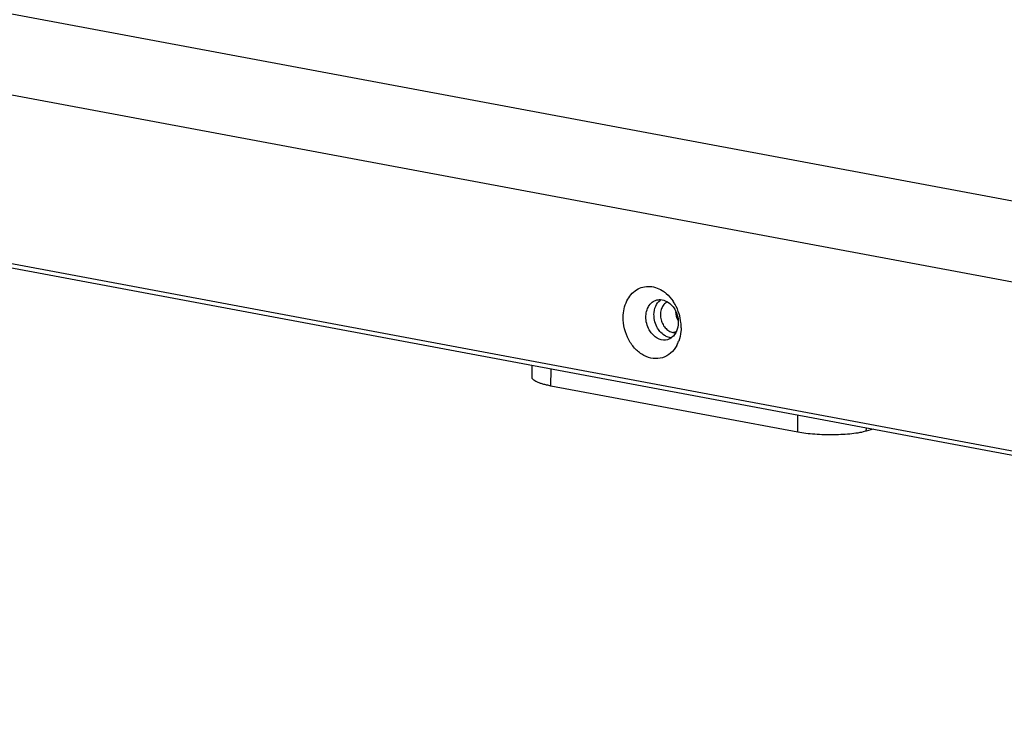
# Model space of a CAD drawing. Header units: millimetres. Extents: x 19192 to 20904, y 1507 to 2734.
# Tile 24 of 80: x 19800 to 19901, y 1515 to 1586. Entities that reach past the tile are written whole.
import ezdxf

# ---------------------------------------------------------------- set-up
doc = ezdxf.new("R2010")
doc.units = ezdxf.units.MM
doc.layers.add('02___PRT_ALL_AXES', color=7, linetype='Continuous')

msp = doc.modelspace()

# ---------------------------------------------------------------- linework, layer by layer
at = {"color": 7, "linetype": 'Continuous'}
for p, q in [((20043.38, 1540.41), (19239.04, 1690.83)), ((20041.91, 1532.39), (19237.57, 1682.82)), ((20041.66, 1515.17), (19237.33, 1665.6)), ((20041.92, 1514.68), (19237.58, 1665.11)), ((19852.25, 1548.97), (19852.27, 1550.15)), ((19854.18, 1548.06), (19854.2, 1549.79)), ((19879.44, 1543.34), (19854.18, 1548.06)), ((19879.44, 1543.34), (19879.46, 1545.07)), ((19886.45, 1543.44), (19886.46, 1543.76)), ((19887.15, 1543.63), (19886.45, 1543.44))]:
    msp.add_line(p, q, dxfattribs=at)
for centre, radius, start, end in [((19863.01, 1554.22), 4.45, 29.4973, 34.6227), ((19862.74, 1554.07), 4.76, 16.7492, 29.4559), ((19862.65, 1554.04), 4.86, 6.0352, 16.7633), ((19862.9, 1554.06), 4.61, 359.2236, 6.0698), ((19864.12, 1553.81), 3.35, 331.3414, 339.632)]:
    msp.add_arc(centre, radius, start, end, dxfattribs=at)
for points, knots in [([(19861.58, 1555.11), (19861.59, 1555.67), (19861.8, 1556.76), (19862.68, 1557.82), (19863.59, 1558.22), (19864.58, 1558.31), (19865.31, 1558.01), (19865.73, 1557.72)], [0, 0, 0, 0, 0.276831, 0.521583, 0.637399, 0.753486, 1, 1, 1, 1]), ([(19865.73, 1557.72), (19865.82, 1557.66), (19866.17, 1557.38), (19866.48, 1557.03), (19866.68, 1556.75)], [0, 0, 0, 0, 0.242136, 1, 1, 1, 1]), ([(19864.08, 1556), (19864.1, 1556.06), (19864.22, 1556.29), (19864.4, 1556.5), (19864.55, 1556.62)], [0, 0, 0, 0, 0.26208, 1, 1, 1, 1]), ([(19865.4, 1556.9), (19865.62, 1556.89), (19866.09, 1556.74), (19866.45, 1556.43), (19866.61, 1556.24)], [0, 0, 0, 0, 0.474903, 1, 1, 1, 1]), ([(19863.9, 1555.14), (19863.9, 1555.21), (19863.92, 1555.51), (19863.99, 1555.8), (19864.08, 1556)], [0, 0, 0, 0, 0.257734, 1, 1, 1, 1]), ([(19866.61, 1556.24), (19866.66, 1556.18), (19866.85, 1555.94), (19866.99, 1555.66), (19867.06, 1555.44)], [0, 0, 0, 0, 0.244597, 1, 1, 1, 1]), ([(19867.06, 1555.44), (19867.14, 1555.22), (19867.21, 1554.91), (19867.22, 1554.6), (19867.22, 1554.52)], [0, 0, 0, 0, 0.753628, 1, 1, 1, 1]), ([(19867.06, 1552.2), (19866.9, 1551.91), (19866.49, 1551.38), (19865.62, 1550.89), (19864.63, 1550.81), (19863.65, 1551.14), (19862.78, 1551.82), (19861.87, 1553.09), (19861.57, 1554.31), (19861.58, 1555.11)], [0, 0, 0, 0, 0.118171, 0.229067, 0.339396, 0.456245, 0.583275, 0.719624, 1, 1, 1, 1]), ([(19864.5, 1553.42), (19864.4, 1553.54), (19864.06, 1554.04), (19863.89, 1554.68), (19863.9, 1555.14)], [0, 0, 0, 0, 0.246293, 1, 1, 1, 1]), ([(19867.22, 1554.52), (19867.21, 1554.23), (19867.11, 1553.67), (19866.77, 1553.2), (19866.57, 1553.04)], [0, 0, 0, 0, 0.527857, 1, 1, 1, 1]), ([(19866.11, 1552.8), (19865.84, 1552.73), (19865.19, 1552.79), (19864.71, 1553.18), (19864.5, 1553.42)], [0, 0, 0, 0, 0.469627, 1, 1, 1, 1]), ([(19867.5, 1554), (19867.5, 1553.88), (19867.48, 1553.42), (19867.38, 1552.96), (19867.26, 1552.64)], [0, 0, 0, 0, 0.256592, 1, 1, 1, 1]), ([(19854.18, 1548.06), (19854.03, 1548.09), (19853.76, 1548.15), (19853.38, 1548.24), (19853.05, 1548.35), (19852.77, 1548.46), (19852.54, 1548.58), (19852.38, 1548.7), (19852.27, 1548.83), (19852.25, 1548.93), (19852.25, 1548.97)], [0, 0, 0, 0, 0.196685, 0.374756, 0.531986, 0.667137, 0.779655, 0.870129, 0.941238, 1, 1, 1, 1]), ([(19886.45, 1543.44), (19886.23, 1543.38), (19885.74, 1543.27), (19884.95, 1543.16), (19884.06, 1543.09), (19882.8, 1543.04), (19881.52, 1543.08), (19880.29, 1543.2), (19879.71, 1543.29), (19879.44, 1543.34)], [0, 0, 0, 0, 0.097858, 0.212407, 0.339689, 0.475189, 0.750923, 0.881196, 1, 1, 1, 1])]:
    msp.add_open_spline(points, degree=3, knots=knots, dxfattribs=at)
for points in [[(19864.55, 1556.62), (19864.68, 1556.73), (19864.84, 1556.81), (19865.01, 1556.86)], [(19865.01, 1556.86), (19865.13, 1556.89), (19865.26, 1556.9), (19865.4, 1556.9)], [(19866.57, 1553.04), (19866.43, 1552.93), (19866.28, 1552.85), (19866.11, 1552.8)]]:
    msp.add_open_spline(points, degree=3, dxfattribs=at)
at = {"layer": '02___PRT_ALL_AXES', "color": 7, "linetype": 'Continuous'}
msp.add_line((19866.67, 1553.53), (19867.01, 1553.62), dxfattribs=at)
msp.add_arc((19869.04, 1555.78), 2.12, 183.4705, 207.8408, dxfattribs=at)
for points, knots in [([(19864.73, 1555.37), (19864.73, 1555.66), (19864.83, 1556.22), (19865.17, 1556.69), (19865.38, 1556.85)], [0, 0, 0, 0, 0.527855, 1, 1, 1, 1]), ([(19866.08, 1556.66), (19865.95, 1556.6), (19865.71, 1556.4), (19865.48, 1555.99), (19865.37, 1555.49), (19865.41, 1554.96), (19865.57, 1554.45), (19865.85, 1554.01), (19866.22, 1553.68), (19866.52, 1553.56), (19866.67, 1553.53)], [0, 0, 0, 0, 0.109266, 0.227407, 0.355535, 0.490776, 0.62787, 0.760986, 0.885542, 1, 1, 1, 1]), ([(19864.88, 1554.45), (19864.8, 1554.67), (19864.74, 1554.98), (19864.73, 1555.29), (19864.73, 1555.37)], [0, 0, 0, 0, 0.753628, 1, 1, 1, 1]), ([(19865.33, 1553.65), (19865.28, 1553.71), (19865.1, 1553.95), (19864.96, 1554.23), (19864.88, 1554.45)], [0, 0, 0, 0, 0.244601, 1, 1, 1, 1]), ([(19865.99, 1553.13), (19865.93, 1553.16), (19865.68, 1553.29), (19865.47, 1553.48), (19865.33, 1553.65)], [0, 0, 0, 0, 0.240195, 1, 1, 1, 1]), ([(19866.67, 1553.53), (19866.69, 1553.53), (19866.78, 1553.51), (19866.86, 1553.51), (19866.93, 1553.51)], [0, 0, 0, 0, 0.253189, 1, 1, 1, 1]), ([(19866.55, 1552.99), (19866.5, 1552.99), (19866.31, 1553.01), (19866.12, 1553.07), (19865.99, 1553.13)], [0, 0, 0, 0, 0.243882, 1, 1, 1, 1])]:
    msp.add_open_spline(points, degree=3, knots=knots, dxfattribs=at)

doc.saveas('drawing.dxf')
